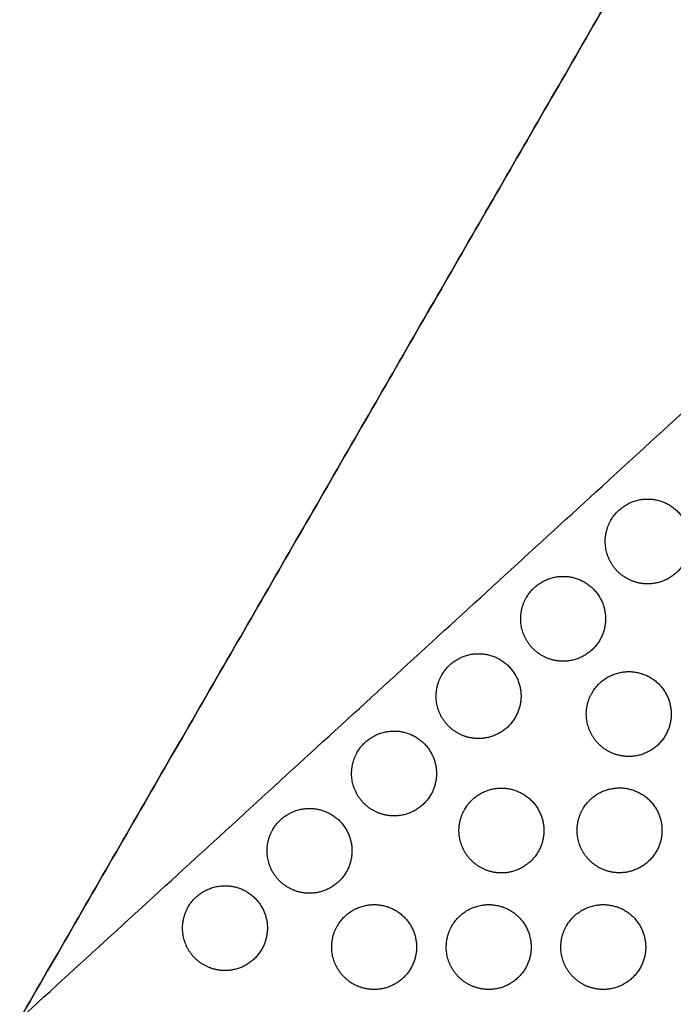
# Model space of a CAD drawing. Header units: millimetres. Extents: x -125 to 375, y 0 to 433.
# Tile 12 of 45: x -125 to -79, y 218 to 287. Entities that reach past the tile are written whole.
import ezdxf

# ---------------------------------------------------------------- set-up
doc = ezdxf.new("R2010")
doc.units = ezdxf.units.MM
doc.layers.add('Layer 01', color=18, linetype='Continuous', true_color=0x000000)

msp = doc.modelspace()

# ---------------------------------------------------------------- linework, layer by layer
at = {"layer": 'Layer 01'}
for points in [[(0, 433.013), (-62.5, 324.76), (-125, 216.506)], [(-125, 216.506, 76), (-62.5, 324.76, 76), (0, 433.013, 76)], [(-125, 216.506, 76), (-70.11, 266.727, 81.5), (-15.22, 316.948, 87)]]:
    msp.add_open_spline(points, degree=2, dxfattribs=at)
at = {"layer": 'Layer 01', "extrusion": (-3.82438e-15, -0.108866, 0.994056)}
msp.add_rational_spline([(-83.205, 251.778, 79.863), (-82.339, 253.278, 80.027), (-80.607, 253.278, 80.027), (-77.607, 253.278, 80.027), (-77.607, 250.278, 79.699), (-77.607, 247.278, 79.37), (-80.607, 247.278, 79.37)], [0.868347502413, 0.807007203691, 1, 0.707106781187, 1, 0.707106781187, 1], degree=2, knots=[5.529659, 5.529659, 5.529659, 9.49499, 9.49499, 15.512927, 15.512927, 21.530864, 21.530864, 21.530864], dxfattribs=at)
at = {"layer": 'Layer 01', "extrusion": (3.87723e-14, -0.108866, 0.994056)}
msp.add_rational_spline([(-82.107, 247.68, 79.414), (-83.607, 248.546, 79.509), (-83.607, 250.278, 79.699), (-83.607, 251.082, 79.787), (-83.205, 251.778, 79.863)], [0.868347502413, 0.807007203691, 1, 0.900099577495, 0.868347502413], degree=2, knots=[0, 0, 0, 3.477052, 3.477052, 5.529659, 5.529659, 5.529659], dxfattribs=at)
at = {"layer": 'Layer 01', "extrusion": (1.95908e-15, 0.108866, -0.994056)}
msp.add_rational_spline([(-89.181, 246.311, 79.264), (-88.315, 247.811, 79.428), (-86.583, 247.811, 79.428), (-83.583, 247.811, 79.428), (-83.583, 244.811, 79.1), (-83.583, 241.811, 78.771), (-86.583, 241.811, 78.771)], [0.868347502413, 0.807007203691, 1, 0.707106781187, 1, 0.707106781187, 1], degree=2, knots=[5.529659, 5.529659, 5.529659, 9.49499, 9.49499, 15.512927, 15.512927, 21.530864, 21.530864, 21.530864], dxfattribs=at)
at = {"layer": 'Layer 01', "extrusion": (1.17656e-13, 0.108866, -0.994056)}
msp.add_rational_spline([(-80.607, 247.278, 79.37), (-81.411, 247.278, 79.37), (-82.107, 247.68, 79.414)], [1, 0.900099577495, 0.868347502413], degree=2, dxfattribs=at)
at = {"layer": 'Layer 01', "extrusion": (3.1073e-14, -0.108866, 0.994056)}
msp.add_rational_spline([(-88.083, 242.213, 78.815), (-89.583, 243.079, 78.91), (-89.583, 244.811, 79.1), (-89.583, 245.615, 79.188), (-89.181, 246.311, 79.264)], [0.868347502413, 0.807007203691, 1, 0.900099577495, 0.868347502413], degree=2, knots=[0, 0, 0, 3.477052, 3.477052, 5.529659, 5.529659, 5.529659], dxfattribs=at)
at = {"layer": 'Layer 01', "extrusion": (-1.53356e-14, 0.108866, -0.994056)}
msp.add_rational_spline([(-95.157, 240.843, 78.665), (-94.291, 242.343, 78.83), (-92.559, 242.343, 78.83), (-89.559, 242.343, 78.83), (-89.559, 239.343, 78.501), (-89.559, 236.343, 78.172), (-92.559, 236.343, 78.172)], [0.868347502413, 0.807007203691, 1, 0.707106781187, 1, 0.707106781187, 1], degree=2, knots=[5.529659, 5.529659, 5.529659, 9.49499, 9.49499, 15.512927, 15.512927, 21.530864, 21.530864, 21.530864], dxfattribs=at)
at = {"layer": 'Layer 01', "extrusion": (-6.76133e-14, 0.108866, -0.994056)}
msp.add_rational_spline([(-86.583, 241.811, 78.771), (-87.387, 241.811, 78.771), (-88.083, 242.213, 78.815)], [1, 0.900099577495, 0.868347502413], degree=2, dxfattribs=at)
at = {"layer": 'Layer 01', "extrusion": (2.83969e-14, -0.108866, 0.994056)}
msp.add_rational_spline([(-94.059, 236.745, 78.216), (-95.559, 237.611, 78.311), (-95.559, 239.343, 78.501), (-95.559, 240.147, 78.589), (-95.157, 240.843, 78.665)], [0.868347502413, 0.807007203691, 1, 0.900099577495, 0.868347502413], degree=2, knots=[0, 0, 0, 3.477052, 3.477052, 5.529659, 5.529659, 5.529659], dxfattribs=at)
at = {"layer": 'Layer 01', "extrusion": (-2.2195e-15, -0.108866, 0.994056)}
msp.add_rational_spline([(-84.541, 239.577, 78.527), (-83.675, 241.077, 78.691), (-81.943, 241.077, 78.691), (-78.943, 241.077, 78.691), (-78.943, 238.077, 78.362), (-78.943, 235.077, 78.034), (-81.943, 235.077, 78.034)], [0.868347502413, 0.807007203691, 1, 0.707106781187, 1, 0.707106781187, 1], degree=2, knots=[5.529659, 5.529659, 5.529659, 9.49499, 9.49499, 15.512927, 15.512927, 21.530864, 21.530864, 21.530864], dxfattribs=at)
at = {"layer": 'Layer 01', "extrusion": (-2.21844e-14, -0.108866, 0.994056)}
msp.add_rational_spline([(-83.443, 235.479, 78.078), (-84.943, 236.345, 78.173), (-84.943, 238.077, 78.362), (-84.943, 238.881, 78.45), (-84.541, 239.577, 78.527)], [0.868347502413, 0.807007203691, 1, 0.900099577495, 0.868347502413], degree=2, knots=[0, 0, 0, 3.477052, 3.477052, 5.529659, 5.529659, 5.529659], dxfattribs=at)
at = {"layer": 'Layer 01', "extrusion": (5.05432e-16, -0.108866, 0.994056)}
msp.add_rational_spline([(-101.133, 235.375, 78.066), (-100.267, 236.875, 78.231), (-98.535, 236.875, 78.231), (-95.535, 236.875, 78.231), (-95.535, 233.875, 77.902), (-95.535, 230.875, 77.574), (-98.535, 230.875, 77.574)], [0.868347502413, 0.807007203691, 1, 0.707106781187, 1, 0.707106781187, 1], degree=2, knots=[5.529659, 5.529659, 5.529659, 9.49499, 9.49499, 15.512927, 15.512927, 21.530864, 21.530864, 21.530864], dxfattribs=at)
at = {"layer": 'Layer 01', "extrusion": (6.10804e-14, 0.108866, -0.994056)}
msp.add_rational_spline([(-92.559, 236.343, 78.172), (-93.363, 236.343, 78.172), (-94.059, 236.745, 78.216)], [1, 0.900099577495, 0.868347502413], degree=2, dxfattribs=at)
at = {"layer": 'Layer 01', "extrusion": (-2.66447e-14, -0.108866, 0.994056)}
msp.add_rational_spline([(-100.035, 231.277, 77.618), (-101.535, 232.143, 77.712), (-101.535, 233.875, 77.902), (-101.535, 234.679, 77.99), (-101.133, 235.375, 78.066)], [0.868347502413, 0.807007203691, 1, 0.900099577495, 0.868347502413], degree=2, knots=[0, 0, 0, 3.477052, 3.477052, 5.529659, 5.529659, 5.529659], dxfattribs=at)
at = {"layer": 'Layer 01', "extrusion": (-5.22204e-14, 0.108866, -0.994056)}
msp.add_rational_spline([(-81.943, 235.077, 78.034), (-82.746, 235.077, 78.034), (-83.443, 235.479, 78.078)], [1, 0.900099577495, 0.868347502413], degree=2, dxfattribs=at)
at = {"layer": 'Layer 01', "extrusion": (-5.02176e-15, 0.108866, -0.994056)}
msp.add_rational_spline([(-93.542, 231.342, 77.625), (-92.676, 232.842, 77.789), (-90.944, 232.842, 77.789), (-87.944, 232.842, 77.789), (-87.944, 229.842, 77.46), (-87.944, 226.842, 77.132), (-90.944, 226.842, 77.132)], [0.868347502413, 0.807007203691, 1, 0.707106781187, 1, 0.707106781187, 1], degree=2, knots=[5.529659, 5.529659, 5.529659, 9.49499, 9.49499, 15.512927, 15.512927, 21.530864, 21.530864, 21.530864], dxfattribs=at)
at = {"layer": 'Layer 01', "extrusion": (-1.32728e-14, 0.108866, -0.994056)}
msp.add_rational_spline([(-85.192, 231.356, 77.626), (-84.326, 232.856, 77.791), (-82.594, 232.856, 77.791), (-79.594, 232.856, 77.791), (-79.594, 229.856, 77.462), (-79.594, 226.856, 77.133), (-82.594, 226.856, 77.133)], [0.868347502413, 0.807007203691, 1, 0.707106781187, 1, 0.707106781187, 1], degree=2, knots=[5.529659, 5.529659, 5.529659, 9.49499, 9.49499, 15.512927, 15.512927, 21.530864, 21.530864, 21.530864], dxfattribs=at)
at = {"layer": 'Layer 01', "extrusion": (-5.19746e-14, 0.108866, -0.994056)}
msp.add_rational_spline([(-107.109, 229.907, 77.468), (-106.243, 231.407, 77.632), (-104.511, 231.407, 77.632), (-101.511, 231.407, 77.632), (-101.511, 228.407, 77.303), (-101.511, 225.407, 76.975), (-104.511, 225.407, 76.975)], [0.868347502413, 0.807007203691, 1, 0.707106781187, 1, 0.707106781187, 1], degree=2, knots=[5.529659, 5.529659, 5.529659, 9.49499, 9.49499, 15.512927, 15.512927, 21.530864, 21.530864, 21.530864], dxfattribs=at)
at = {"layer": 'Layer 01', "extrusion": (4.7705e-14, 0.108866, -0.994056)}
msp.add_rational_spline([(-98.535, 230.875, 77.574), (-99.339, 230.875, 77.574), (-100.035, 231.277, 77.618)], [1, 0.900099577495, 0.868347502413], degree=2, dxfattribs=at)
at = {"layer": 'Layer 01', "extrusion": (1.73525e-14, -0.108866, 0.994056)}
msp.add_rational_spline([(-92.444, 227.244, 77.176), (-93.944, 228.11, 77.271), (-93.944, 229.842, 77.46), (-93.944, 230.646, 77.548), (-93.542, 231.342, 77.625)], [0.868347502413, 0.807007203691, 1, 0.900099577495, 0.868347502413], degree=2, knots=[0, 0, 0, 3.477052, 3.477052, 5.529659, 5.529659, 5.529659], dxfattribs=at)
at = {"layer": 'Layer 01', "extrusion": (-8.43199e-15, -0.108866, 0.994056)}
msp.add_rational_spline([(-84.094, 227.257, 77.177), (-85.594, 228.123, 77.272), (-85.594, 229.856, 77.462), (-85.594, 230.659, 77.55), (-85.192, 231.356, 77.626)], [0.868347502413, 0.807007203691, 1, 0.900099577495, 0.868347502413], degree=2, knots=[0, 0, 0, 3.477052, 3.477052, 5.529659, 5.529659, 5.529659], dxfattribs=at)
at = {"layer": 'Layer 01', "extrusion": (-5.00503e-14, -0.108866, 0.994056)}
msp.add_rational_spline([(-106.011, 225.809, 77.019), (-107.511, 226.675, 77.114), (-107.511, 228.407, 77.303), (-107.511, 229.211, 77.391), (-107.109, 229.907, 77.468)], [0.868347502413, 0.807007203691, 1, 0.900099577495, 0.868347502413], degree=2, knots=[0, 0, 0, 3.477052, 3.477052, 5.529659, 5.529659, 5.529659], dxfattribs=at)
at = {"layer": 'Layer 01', "extrusion": (2.64411e-14, 0.108866, -0.994056)}
msp.add_rational_spline([(-90.944, 226.842, 77.132), (-91.747, 226.842, 77.132), (-92.444, 227.244, 77.176)], [1, 0.900099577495, 0.868347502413], degree=2, dxfattribs=at)
at = {"layer": 'Layer 01', "extrusion": (3.41375e-14, 0.108866, -0.994056)}
msp.add_rational_spline([(-82.594, 226.856, 77.133), (-83.397, 226.856, 77.133), (-84.094, 227.257, 77.177)], [1, 0.900099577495, 0.868347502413], degree=2, dxfattribs=at)
at = {"layer": 'Layer 01', "extrusion": (3.49407e-15, -0.108866, 0.994056)}
msp.add_rational_spline([(-113.085, 224.44, 76.869), (-112.219, 225.94, 77.033), (-110.487, 225.94, 77.033), (-107.487, 225.94, 77.033), (-107.487, 222.94, 76.705), (-107.487, 219.94, 76.376), (-110.487, 219.94, 76.376)], [0.868347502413, 0.807007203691, 1, 0.707106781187, 1, 0.707106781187, 1], degree=2, knots=[5.529659, 5.529659, 5.529659, 9.49499, 9.49499, 15.512927, 15.512927, 21.530864, 21.530864, 21.530864], dxfattribs=at)
at = {"layer": 'Layer 01', "extrusion": (1.7088e-13, 0.108866, -0.994056)}
msp.add_rational_spline([(-104.511, 225.407, 76.975), (-105.315, 225.407, 76.975), (-106.011, 225.809, 77.019)], [1, 0.900099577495, 0.868347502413], degree=2, dxfattribs=at)
at = {"layer": 'Layer 01', "extrusion": (-3.1912e-14, -0.108866, 0.994056)}
msp.add_rational_spline([(-111.987, 220.342, 76.42), (-113.487, 221.208, 76.515), (-113.487, 222.94, 76.705), (-113.487, 223.744, 76.793), (-113.085, 224.44, 76.869)], [0.868347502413, 0.807007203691, 1, 0.900099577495, 0.868347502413], degree=2, knots=[0, 0, 0, 3.477052, 3.477052, 5.529659, 5.529659, 5.529659], dxfattribs=at)
at = {"layer": 'Layer 01', "extrusion": (-4.10938e-15, -0.108866, 0.994056)}
msp.add_rational_spline([(-102.543, 223.106, 76.723), (-101.677, 224.606, 76.887), (-99.945, 224.606, 76.887), (-96.945, 224.606, 76.887), (-96.945, 221.606, 76.559), (-96.945, 218.606, 76.23), (-99.945, 218.606, 76.23)], [0.868347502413, 0.807007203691, 1, 0.707106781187, 1, 0.707106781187, 1], degree=2, knots=[5.529659, 5.529659, 5.529659, 9.49499, 9.49499, 15.512927, 15.512927, 21.530864, 21.530864, 21.530864], dxfattribs=at)
at = {"layer": 'Layer 01', "extrusion": (0, -0.108866, 0.994056)}
msp.add_rational_spline([(-94.443, 223.106, 76.723), (-93.577, 224.606, 76.887), (-91.845, 224.606, 76.887), (-88.845, 224.606, 76.887), (-88.845, 221.606, 76.559), (-88.845, 218.606, 76.23), (-91.845, 218.606, 76.23)], [0.868347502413, 0.807007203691, 1, 0.707106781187, 1, 0.707106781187, 1], degree=2, knots=[5.529659, 5.529659, 5.529659, 9.49499, 9.49499, 15.512927, 15.512927, 21.530864, 21.530864, 21.530864], dxfattribs=at)
at = {"layer": 'Layer 01', "extrusion": (3.94287e-16, -0.108866, 0.994056)}
msp.add_rational_spline([(-86.343, 223.106, 76.723), (-85.477, 224.606, 76.887), (-83.745, 224.606, 76.887), (-80.745, 224.606, 76.887), (-80.745, 221.606, 76.559), (-80.745, 218.606, 76.23), (-83.745, 218.606, 76.23)], [0.868347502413, 0.807007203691, 1, 0.707106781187, 1, 0.707106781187, 1], degree=2, knots=[5.529659, 5.529659, 5.529659, 9.49499, 9.49499, 15.512927, 15.512927, 21.530864, 21.530864, 21.530864], dxfattribs=at)
at = {"layer": 'Layer 01', "extrusion": (-6.22948e-14, -0.108866, 0.994056)}
msp.add_rational_spline([(-101.445, 219.008, 76.274), (-102.945, 219.874, 76.369), (-102.945, 221.606, 76.559), (-102.945, 222.41, 76.647), (-102.543, 223.106, 76.723)], [0.868347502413, 0.807007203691, 1, 0.900099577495, 0.868347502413], degree=2, knots=[0, 0, 0, 3.477052, 3.477052, 5.529659, 5.529659, 5.529659], dxfattribs=at)
at = {"layer": 'Layer 01', "extrusion": (-4.59405e-14, -0.108866, 0.994056)}
msp.add_rational_spline([(-93.345, 219.008, 76.274), (-94.845, 219.874, 76.369), (-94.845, 221.606, 76.559), (-94.845, 222.41, 76.647), (-94.443, 223.106, 76.723)], [0.868347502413, 0.807007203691, 1, 0.900099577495, 0.868347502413], degree=2, knots=[0, 0, 0, 3.477052, 3.477052, 5.529659, 5.529659, 5.529659], dxfattribs=at)
at = {"layer": 'Layer 01', "extrusion": (-2.72181e-14, -0.108866, 0.994056)}
msp.add_rational_spline([(-85.245, 219.008, 76.274), (-86.745, 219.874, 76.369), (-86.745, 221.606, 76.559), (-86.745, 222.41, 76.647), (-86.343, 223.106, 76.723)], [0.868347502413, 0.807007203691, 1, 0.900099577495, 0.868347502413], degree=2, knots=[0, 0, 0, 3.477052, 3.477052, 5.529659, 5.529659, 5.529659], dxfattribs=at)
at = {"layer": 'Layer 01', "extrusion": (7.46479e-14, 0.108866, -0.994056)}
msp.add_rational_spline([(-110.487, 219.94, 76.376), (-111.291, 219.94, 76.376), (-111.987, 220.342, 76.42)], [1, 0.900099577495, 0.868347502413], degree=2, dxfattribs=at)
at = {"layer": 'Layer 01', "extrusion": (4.35526e-15, 0.108866, -0.994056)}
msp.add_rational_spline([(-99.945, 218.606, 76.23), (-100.748, 218.606, 76.23), (-101.445, 219.008, 76.274)], [1, 0.900099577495, 0.868347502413], degree=2, dxfattribs=at)
at = {"layer": 'Layer 01', "extrusion": (4.11721e-14, 0.108866, -0.994056)}
msp.add_rational_spline([(-91.845, 218.606, 76.23), (-92.648, 218.606, 76.23), (-93.345, 219.008, 76.274)], [1, 0.900099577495, 0.868347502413], degree=2, dxfattribs=at)
at = {"layer": 'Layer 01', "extrusion": (3.95069e-14, 0.108866, -0.994056)}
msp.add_rational_spline([(-83.745, 218.606, 76.23), (-84.548, 218.606, 76.23), (-85.245, 219.008, 76.274)], [1, 0.900099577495, 0.868347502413], degree=2, dxfattribs=at)

doc.saveas('drawing.dxf')
